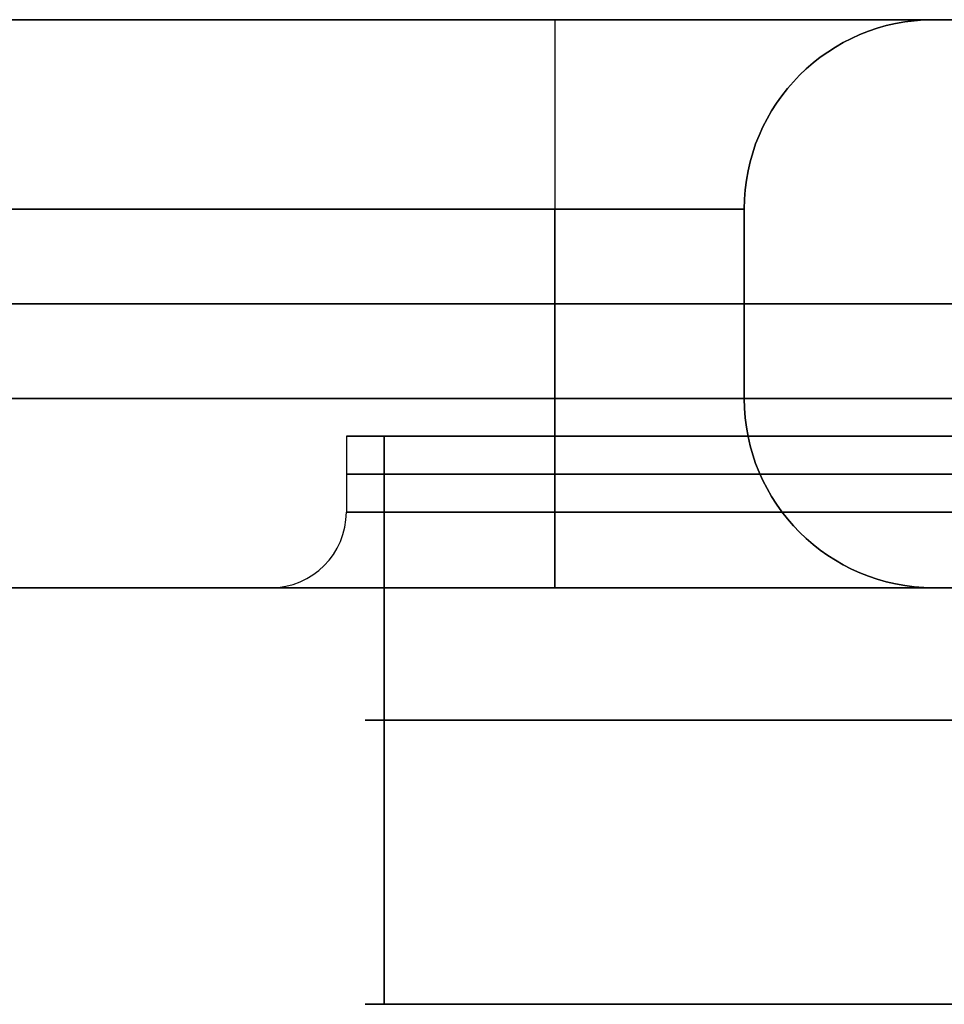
# Model space of a CAD drawing. Header units: millimetres. Extents: x -398 to 387, y -563 to 552.
# Tile 212 of 256: x 288 to 312, y -563 to -537. Entities that reach past the tile are written whole.
import ezdxf

# ---------------------------------------------------------------- set-up
doc = ezdxf.new("R2010")
doc.units = ezdxf.units.MM
doc.layers.add('Livello 01', color=7, linetype='Continuous')

# ---------------------------------------------------------------- blocks, each defined once
blk = doc.blocks.new('MMFTT08X23')
at = {"layer": 'Livello 01', "color": 254, "true_color": 0xcad1ee}
for p, q in [((0, 15, -20), (0, 15, -4)), ((0, 15, 4), (0, 15, 20)), ((0, 0, -20), (0, 0, 20))]:
    blk.add_line(p, q, dxfattribs=at)
at = {"layer": 'Livello 01', "color": 254, "true_color": 0xcad1ee, "extrusion": (0, -1, 0)}
for centre, start, end in [((0, 0, -15), 90, 270), ((0, 0, -15), 270, 90), ((0, 0, -7.5), 90, 270), ((0, 0, -7.5), 270, 90)]:
    blk.add_arc(centre, 20, start, end, dxfattribs=at)
at = {"layer": 'Livello 01', "color": 254, "true_color": 0xcad1ee, "extrusion": (0, 1, 0)}
for start, end in [(270, 90), (90, 270)]:
    blk.add_arc((0, 0), 20, start, end, dxfattribs=at)
at = {"layer": 'Livello 01', "color": 254, "true_color": 0xcad1ee}
for points in [[(0, 15, 20), (0, 0, 20)], [(0, 0, -20), (0, 15, -20)]]:
    blk.add_open_spline(points, degree=1, dxfattribs=at)

msp = doc.modelspace()

# ---------------------------------------------------------------- linework, layer by layer
at = {"layer": 'Livello 01', "color": 254, "true_color": 0xcad1ee}
for p, q in [((387, -537, 5.5), (312, -537, 5.5)), ((307, -542, 5.5), (307, -547, 5.5)), ((-398, -544.5, -164.5), (387, -544.5, -164.5)), ((387, -544.5, 175.5), (-398, -544.5, 175.5)), ((302, -544.5, -24.5), (212, -544.5, -24.5)), ((302, -544.5, 35.5), (212, -544.5, 35.5)), ((307, -544.5, -19.5), (307, -544.5, 30.5)), ((296.5, -548, 148.5), (296.5, -550, 148.5)), ((312.75, -548, 148.5), (296.5, -548, 148.5)), ((296.5, -548, -137.5), (296.5, -550, -137.5)), ((312.75, -548, -137.5), (296.5, -548, -137.5)), ((-393, -552, -169.5), (382, -552, -169.5)), ((-393, -552, 180.5), (382, -552, 180.5)), ((382, -552, 5.5), (312, -552, 5.5))]:
    msp.add_line(p, q, dxfattribs=at)
at = {"layer": 'Livello 01', "color": 254, "true_color": 0xcad1ee, "extrusion": (-1, 0, 0)}
for centre, start, end in [((542, 40.5, -302), 180, 270), ((547, 40.5, -302), 270, 0), ((547, -29.5, -302), 360, 90)]:
    msp.add_arc(centre, 5, start, end, dxfattribs=at)
at = {"layer": 'Livello 01', "color": 254, "true_color": 0xcad1ee, "extrusion": (0, 1, 0)}
for centre, radius, start, end in [((-302, 30.5, -537), 10, 90, 180), ((-302, -19.5, -537), 10, 180, 270), ((-302, 30.5, -544.5), 5, 90, 180), ((-302, -19.5, -544.5), 5, 180, 270), ((-302, 30.5, -547), 5, 90, 180), ((-302, -19.5, -547), 5, 180, 270), ((-317, -137.5, -550), 20.5, 0, 90), ((-317, 148.5, -550), 20.5, 0, 90), ((-317, 148.5, -550), 20.5, 270, 0), ((-317, -137.5, -550), 20.5, 270, 0), ((-317, 148.5, -552), 22.5, 180, 0), ((-317, -137.5, -552), 22.5, 180, 0), ((-302, 30.5, -552), 10, 90, 180), ((-302, -19.5, -552), 10, 180, 270)]:
    msp.add_arc(centre, radius, start, end, dxfattribs=at)
at = {"layer": 'Livello 01', "color": 254, "true_color": 0xcad1ee, "extrusion": (1, 0, 0)}
msp.add_arc((-542, -29.5, 302), 5, 0, 90, dxfattribs=at)
at = {"layer": 'Livello 01', "color": 254, "true_color": 0xcad1ee, "extrusion": (0, 0, -1)}
for centre, start, end in [((-312, -542, -30.5), 0, 90), ((-312, -542, -5.5), 0, 90), ((-312, -547, -30.5), 270, 0), ((-312, -547, -5.5), 270, 0)]:
    msp.add_arc(centre, 5, start, end, dxfattribs=at)
at = {"layer": 'Livello 01', "color": 254, "true_color": 0xcad1ee}
for centre, radius, start, end in [((312, -542, -19.5), 5, 90, 180), ((312, -547, -19.5), 5, 180, 270), ((294.5, -550, -137.5), 2, 270, 0), ((294.5, -550, 148.5), 2, 270, 0)]:
    msp.add_arc(centre, radius, start, end, dxfattribs=at)
at = {"layer": 'Livello 01', "color": 254, "true_color": 0xcad1ee, "extrusion": (0, -1, 0)}
for centre, radius, start, end in [((302, 30.5, 542), 5, 0, 90), ((302, -19.5, 542), 5, 270, 0), ((317, 148.5, 548), 20.5, 90, 270), ((317, -137.5, 548), 20.5, 90, 270), ((317, 148.5, 549), 20.5, 90, 270), ((317, -137.5, 549), 20.5, 90, 270), ((317, -137.5, 552), 22.5, 0, 180), ((317, 148.5, 552), 22.5, 0, 180), ((317, 148.5, 552), 22.5, 0, 180), ((317, 148.5, 552), 22.5, 180, 0)]:
    msp.add_arc(centre, radius, start, end, dxfattribs=at)
at = {"layer": 'Livello 01', "color": 254, "true_color": 0xcad1ee}
for points in [[(-398, -537, -164.5), (387, -537, -164.5)], [(387, -537, 175.5), (-398, -537, 175.5)], [(302, -537, -29.5), (212, -537, -29.5)], [(212, -537, 40.5), (302, -537, 40.5)], [(312, -537, 30.5), (312, -537, -19.5)], [(302, -542, -24.5), (212, -542, -24.5)], [(212, -542, 35.5), (302, -542, 35.5)], [(302, -547, -24.5), (302, -542, -24.5)], [(302, -542, 35.5), (302, -547, 35.5)], [(307, -547, 30.5), (307, -542, 30.5)], [(307, -542, 30.5), (307, -542, -19.5)], [(307, -542, -19.5), (307, -547, -19.5)], [(-393, -547, -179.5), (382, -547, -179.5)], [(382, -547, 190.5), (-393, -547, 190.5)], [(212, -547, -24.5), (302, -547, -24.5)], [(302, -547, 35.5), (212, -547, 35.5)], [(307, -547, -19.5), (307, -547, 30.5)], [(382, -552, -164.5), (-393, -552, -164.5)], [(-393, -552, -174.5), (382, -552, -174.5)], [(382, -552, 175.5), (-393, -552, 175.5)], [(-393, -552, -164.5), (382, -552, -164.5)], [(382, -552, 185.5), (-393, -552, 185.5)], [(-393, -552, 175.5), (382, -552, 175.5)], [(212, -552, 40.5), (302, -552, 40.5)], [(302, -552, -29.5), (212, -552, -29.5)], [(312, -552, 30.5), (312, -552, -19.5)]]:
    msp.add_open_spline(points, degree=1, dxfattribs=at)

# ---------------------------------------------------------------- block references
at = {"layer": 'Livello 01', "extrusion": (-0.9751, 0, -0.221765), "rotation": 90}
msp.add_blockref('MMFTT08X23', (563, -204.376, -278.614), dxfattribs=at)
at = {"layer": 'Livello 01', "extrusion": (0.9751, 0, -0.221765), "rotation": 270}
msp.add_blockref('MMFTT08X23', (-563, 215.102, 276.175), dxfattribs=at)

doc.saveas('drawing.dxf')
